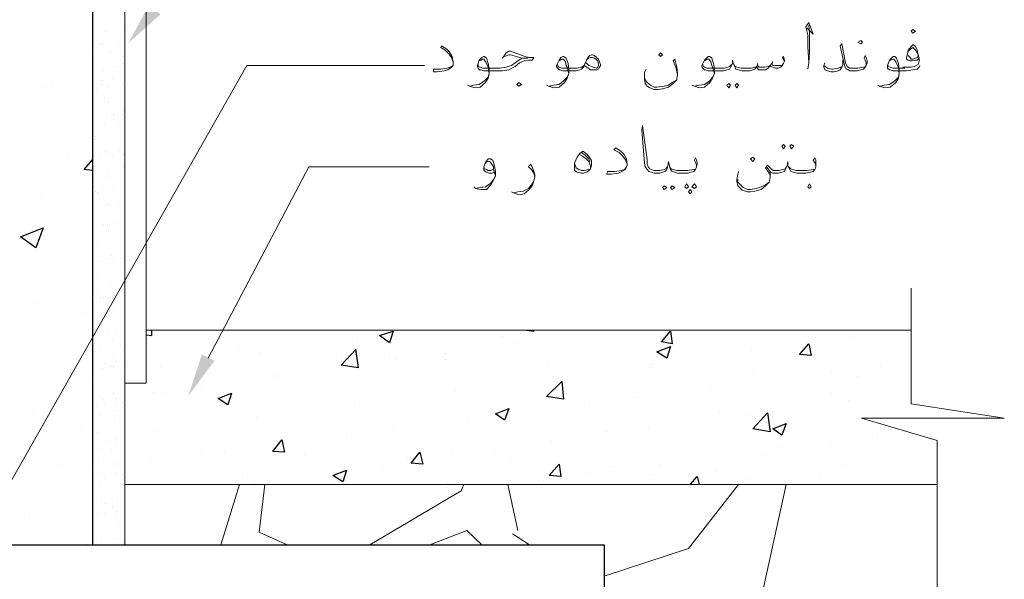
# Model space of a CAD drawing. Header units: metres. Extents: x -18 to 342, y 4 to 63.
# Tile 35 of 173: x 42.11 to 52.68, y 43.69 to 49.69. Entities that reach past the tile are written whole.
import ezdxf

# ---------------------------------------------------------------- set-up
doc = ezdxf.new("R2010")
doc.units = ezdxf.units.M
doc.header["$MEASUREMENT"] = 0
for name, color, linetype in [('PDF3_furn', 7, 'Continuous'), ('PDF3_hatch', 7, 'Continuous'), ('PDF3_hatch-borshi', 7, 'Continuous'), ('PDF3_kaff', 7, 'Continuous'), ('PDF3_shear wall', 7, 'Continuous'), ('PDF3_textt', 7, 'Continuous'), ('PDF3_wall', 7, 'Continuous')]:
    doc.layers.add(name, color=color, linetype=linetype)

msp = doc.modelspace()

# ---------------------------------------------------------------- linework, layer by layer
at = {"layer": 'PDF3_furn', "lineweight": 18}
msp.add_lwpolyline([(51.675, 46.814), (51.675, 45.572), (52.676, 45.418), (51.145, 45.418), (51.954, 45.177), (51.954, 41.796)], dxfattribs=at)
at = {"layer": 'PDF3_hatch', "lineweight": 25}
for points in [[(42.39, 48.962), (42.39, 48.962)], [(42.448, 48.991), (42.448, 48.991)], [(42.631, 48.23), (42.631, 48.23)], [(42.891, 48.076), (42.804, 48.085), (42.891, 48.191)], [(42.766, 48.047), (42.766, 48.047)], [(42.342, 47.816), (42.342, 47.816)], [(42.303, 46.66), (42.303, 46.66)], [(42.814, 46.554), (42.814, 46.554)], [(43.469, 46.313), (43.527, 46.304), (43.527, 46.361)], [(47.292, 46.294), (47.292, 46.294)], [(47.552, 46.361), (47.629, 46.352), (47.629, 46.361)], [(51.029, 46.294), (51.029, 46.294)], [(45.732, 46.246), (45.732, 46.246)], [(47.456, 46.217), (47.456, 46.217)], [(44.461, 46.14), (44.461, 46.14)], [(44.682, 46.121), (44.682, 46.121)], [(45.713, 46.159), (45.742, 45.957), (45.559, 45.986), (45.722, 46.159)], [(45.568, 46.092), (45.568, 46.092)], [(46.079, 46.092), (46.079, 46.092)], [(46.676, 46.111), (46.676, 46.111)], [(49.96, 46.15), (49.96, 46.15)], [(43.623, 45.967), (43.623, 45.967)], [(46.156, 46.044), (46.156, 46.044)], [(46.676, 46.044), (46.676, 46.044)], [(47.784, 45.995), (47.784, 45.995)], [(48.891, 45.995), (48.891, 45.995)], [(51.347, 45.986), (51.347, 45.986)], [(44.846, 45.87), (44.846, 45.87)], [(44.875, 45.88), (44.875, 45.88)], [(47.841, 45.861), (47.841, 45.861)], [(48.881, 45.957), (48.881, 45.957)], [(49.989, 45.909), (49.989, 45.909)], [(50.827, 45.918), (50.827, 45.918)], [(51.097, 45.861), (51.097, 45.861)], [(44.066, 45.764), (44.066, 45.764)], [(43.546, 45.697), (43.546, 45.697)], [(43.671, 45.678), (43.671, 45.678)], [(46.782, 45.716), (46.782, 45.716)], [(49.527, 45.745), (49.527, 45.745)], [(50.827, 45.687), (50.827, 45.687)], [(45.703, 45.562), (45.703, 45.562)], [(48.227, 45.572), (48.227, 45.572)], [(48.737, 45.639), (48.737, 45.639)], [(51, 45.61), (51, 45.61)], [(42.255, 45.514), (42.255, 45.514)], [(49.623, 45.475), (49.623, 45.475)], [(49.941, 45.456), (49.941, 45.456)], [(44.653, 45.427), (44.653, 45.427)], [(46.917, 45.398), (46.917, 45.398)], [(42.775, 45.312), (42.775, 45.312)], [(43.594, 45.283), (43.594, 45.283)], [(45.616, 45.225), (45.616, 45.225)], [(46.127, 45.292), (46.127, 45.292)], [(48.41, 45.273), (48.41, 45.273)], [(48.862, 45.302), (48.862, 45.302)], [(51.318, 45.225), (51.318, 45.225)], [(51.588, 45.273), (51.588, 45.273)], [(47.812, 45.167), (47.812, 45.167)], [(50.808, 45.167), (50.808, 45.167)], [(44.066, 45.08), (44.066, 45.08)], [(44.307, 45.052), (44.307, 45.052)], [(45.164, 45.032), (45.164, 45.032)], [(46.753, 45.023), (46.753, 45.023)], [(47.206, 45.061), (47.206, 45.061)], [(50.114, 45.023), (50.114, 45.023)], [(50.288, 45.1), (50.288, 45.1)], [(42.525, 44.917), (42.525, 44.917)], [(43.517, 44.955), (43.517, 44.955)], [(46.271, 44.984), (46.271, 44.984)], [(47.379, 44.946), (47.379, 44.946)], [(48.978, 44.926), (48.978, 44.926)], [(50.971, 44.917), (50.971, 44.917)], [(44.499, 44.801), (44.499, 44.801)], [(45.674, 44.869), (45.674, 44.869)], [(46.002, 44.859), (46.002, 44.859)], [(48.198, 44.82), (48.198, 44.82)], [(48.487, 44.897), (48.487, 44.897)], [(48.91, 44.811), (48.91, 44.811)], [(49.585, 44.849), (49.585, 44.849)], [(50.692, 44.801), (50.692, 44.801)], [(44.634, 44.734), (44.634, 44.734)], [(45.607, 44.753), (45.607, 44.753)], [(46.705, 44.714), (46.705, 44.714)], [(47.678, 44.753), (47.678, 44.753)], [(49.305, 44.705), (49.382, 44.792), (49.402, 44.705)], [(49.912, 44.772), (49.912, 44.772)], [(42.217, 44.368), (42.217, 44.368)], [(42.843, 44.04), (42.843, 44.04)]]:
    msp.add_lwpolyline(points, dxfattribs=at)
for points in [[(42.361, 47.459), (42.284, 47.247), (42.12, 47.363)], [(46.117, 46.352), (46.079, 46.227), (45.973, 46.304)], [(49.093, 46.352), (49.113, 46.217), (48.997, 46.236)], [(49.093, 46.188), (49.055, 46.063), (48.949, 46.13)], [(50.577, 46.217), (50.605, 46.092), (50.48, 46.101)], [(47.947, 45.62), (47.764, 45.649), (47.928, 45.812)], [(44.384, 45.687), (44.345, 45.562), (44.239, 45.629)], [(47.36, 45.523), (47.312, 45.398), (47.215, 45.466)], [(50.162, 45.273), (49.979, 45.302), (50.134, 45.475)], [(50.336, 45.36), (50.288, 45.235), (50.191, 45.302)], [(44.923, 45.186), (44.952, 45.052), (44.827, 45.061)], [(46.406, 45.052), (46.435, 44.926), (46.31, 44.936)], [(47.899, 44.926), (47.918, 44.792), (47.793, 44.801)], [(45.616, 44.859), (45.578, 44.734), (45.472, 44.801)]]:
    msp.add_lwpolyline(points, close=True, dxfattribs=at)
at = {"layer": 'PDF3_hatch-borshi', "lineweight": 18}
for points in [[(43.035, 49.569), (43.035, 49.569)], [(43.199, 49.588), (43.199, 49.588)], [(42.9, 49.501), (42.9, 49.501)], [(43.17, 49.453), (43.17, 49.453)], [(42.968, 49.424), (42.968, 49.424)], [(42.997, 49.434), (42.997, 49.434)], [(43.055, 49.366), (43.055, 49.366)], [(43.083, 49.347), (43.083, 49.347)], [(42.929, 49.337), (42.929, 49.337)], [(43.209, 49.299), (43.209, 49.299)], [(43.006, 49.145), (43.006, 49.145)], [(43.161, 49.193), (43.161, 49.193)], [(43.209, 49.222), (43.209, 49.222)], [(42.91, 49.029), (42.91, 49.029)], [(42.987, 49.039), (42.987, 49.039)], [(43.103, 49.058), (43.103, 49.058)], [(42.91, 48.952), (42.91, 48.952)], [(42.939, 48.933), (42.939, 48.933)], [(42.987, 49), (42.987, 49)], [(43.055, 48.962), (43.055, 48.962)], [(43.218, 49.01), (43.218, 49.01)], [(43.016, 48.856), (43.016, 48.856)], [(43.064, 48.808), (43.064, 48.808)], [(43.228, 48.721), (43.228, 48.721)], [(43.045, 48.663), (43.045, 48.663)], [(43.112, 48.625), (43.112, 48.625)], [(43.122, 48.673), (43.122, 48.673)], [(43.218, 48.673), (43.218, 48.673)], [(43.026, 48.567), (43.026, 48.567)], [(43.17, 48.586), (43.17, 48.586)], [(42.929, 48.442), (42.929, 48.442)], [(42.929, 48.403), (42.929, 48.403)], [(43.238, 48.442), (43.238, 48.442)], [(43.18, 48.288), (43.18, 48.288)], [(42.978, 48.259), (42.978, 48.259)], [(43.035, 48.278), (43.035, 48.278)], [(43.074, 48.259), (43.074, 48.259)], [(43.103, 48.239), (43.103, 48.239)], [(43.228, 48.249), (43.228, 48.249)], [(43.228, 48.114), (43.228, 48.114)], [(43.045, 47.999), (43.045, 47.999)], [(43.055, 48.066), (43.055, 48.066)], [(42.92, 47.864), (42.92, 47.864)], [(42.997, 47.883), (42.997, 47.883)], [(43.112, 47.893), (43.112, 47.893)], [(42.929, 47.854), (42.929, 47.854)], [(42.949, 47.835), (42.949, 47.835)], [(42.958, 47.825), (42.958, 47.825)], [(43.055, 47.71), (43.055, 47.71)], [(43.083, 47.71), (43.083, 47.71)], [(43.17, 47.69), (43.17, 47.69)], [(43.238, 47.575), (43.238, 47.575)], [(43.006, 47.498), (43.006, 47.498)], [(43.055, 47.498), (43.055, 47.498)], [(43.064, 47.459), (43.064, 47.459)], [(43.132, 47.507), (43.132, 47.507)], [(43.064, 47.421), (43.064, 47.421)], [(42.949, 47.296), (42.949, 47.296)], [(43.074, 47.132), (43.074, 47.132)], [(43.093, 47.161), (43.093, 47.161)], [(43.122, 47.132), (43.122, 47.132)], [(43.122, 47.132), (43.122, 47.132)], [(43.189, 47.132), (43.189, 47.132)], [(42.987, 47.103), (42.987, 47.103)], [(43.189, 47.084), (43.189, 47.084)], [(42.949, 46.939), (42.949, 46.939)], [(43.083, 46.843), (43.083, 46.843)], [(42.9, 46.708), (42.9, 46.708)], [(42.929, 46.708), (42.929, 46.708)], [(42.949, 46.747), (42.949, 46.747)], [(42.978, 46.718), (42.978, 46.718)], [(43.006, 46.718), (43.006, 46.718)], [(43.132, 46.737), (43.132, 46.737)], [(43.112, 46.602), (43.112, 46.602)], [(43.074, 46.564), (43.074, 46.564)], [(43.093, 46.554), (43.093, 46.554)], [(42.91, 46.419), (42.91, 46.419)], [(42.9, 46.381), (42.9, 46.381)], [(42.968, 46.342), (42.968, 46.342)], [(43.064, 46.342), (43.064, 46.342)], [(43.141, 46.352), (43.141, 46.352)], [(42.968, 46.188), (42.968, 46.188)], [(43.103, 46.265), (43.103, 46.265)], [(43.189, 46.198), (43.189, 46.198)], [(42.92, 46.13), (42.92, 46.13)], [(43.026, 46.005), (43.026, 46.005)], [(43.083, 45.967), (43.083, 45.967)], [(43.112, 46.053), (43.112, 46.053)], [(43.112, 45.976), (43.112, 45.976)], [(43.141, 46.024), (43.141, 46.024)], [(43.199, 45.967), (43.199, 45.967)], [(42.997, 45.947), (42.997, 45.947)], [(42.929, 45.841), (42.929, 45.841)], [(43.122, 45.687), (43.122, 45.687)], [(42.939, 45.552), (42.939, 45.552)], [(42.939, 45.552), (42.939, 45.552)], [(42.968, 45.639), (42.968, 45.639)], [(42.997, 45.62), (42.997, 45.62)], [(43.016, 45.562), (43.016, 45.562)], [(43.141, 45.629), (43.141, 45.629)], [(43.141, 45.572), (43.141, 45.572)], [(43.209, 45.591), (43.209, 45.591)], [(42.968, 45.446), (42.968, 45.446)], [(43.132, 45.495), (43.132, 45.495)], [(43.132, 45.398), (43.132, 45.398)], [(42.949, 45.263), (42.949, 45.263)], [(43.074, 45.177), (43.074, 45.177)], [(43.151, 45.186), (43.151, 45.186)], [(42.987, 45.08), (42.987, 45.08)], [(43.093, 45.071), (43.093, 45.071)], [(43.141, 45.109), (43.141, 45.109)], [(42.958, 44.974), (42.958, 44.974)], [(43.132, 44.946), (43.132, 44.946)], [(43.161, 44.926), (43.161, 44.926)], [(42.92, 44.878), (42.92, 44.878)], [(42.987, 44.84), (42.987, 44.84)], [(43.151, 44.83), (43.151, 44.83)], [(43.218, 44.811), (43.218, 44.811)], [(43.016, 44.782), (43.016, 44.782)], [(43.209, 44.695), (43.209, 44.695)], [(44.268, 44.06), (44.47, 44.705)], [(44.981, 44.06), (44.682, 44.194), (44.74, 44.705)], [(46.878, 44.705), (46.849, 44.637), (45.867, 44.06)], [(47.456, 44.214), (47.35, 44.705)], [(48.381, 43.722), (49.286, 44.021), (49.825, 44.705)], [(50.336, 44.705), (49.989, 43.125), (50.557, 42.22)], [(42.968, 44.686), (42.968, 44.686)], [(42.987, 44.541), (42.987, 44.541)], [(43.016, 44.512), (43.016, 44.512)], [(43.045, 44.503), (43.045, 44.503)], [(43.161, 44.541), (43.161, 44.541)], [(42.949, 44.387), (42.949, 44.387)], [(42.978, 44.397), (42.978, 44.397)], [(43.026, 44.397), (43.026, 44.397)], [(43.103, 44.464), (43.103, 44.464)], [(43.151, 44.416), (43.151, 44.416)], [(43.151, 44.397), (43.151, 44.397)], [(43.17, 44.252), (43.17, 44.252)], [(47.071, 44.06), (46.907, 44.214), (46.512, 44.06)], [(47.398, 44.175), (47.581, 44.06)], [(42.987, 44.108), (42.987, 44.108)], [(43.161, 44.127), (43.161, 44.127)], [(43.228, 44.088), (43.228, 44.088)]]:
    msp.add_lwpolyline(points, dxfattribs=at)
at = {"layer": 'PDF3_kaff', "lineweight": 20}
for points in [[(43.238, 53.903), (43.238, 44.06)], [(43.469, 45.793), (43.238, 45.793), (43.469, 45.793), (43.469, 46.679), (43.469, 48.076), (43.469, 50.368)], [(51.675, 46.361), (43.469, 46.361)], [(43.238, 44.705), (51.954, 44.705)]]:
    msp.add_lwpolyline(points, dxfattribs=at)
at = {"layer": 'PDF3_shear wall', "lineweight": 30}
msp.add_lwpolyline([(42.891, 53.903), (42.891, 44.06)], dxfattribs=at)
at = {"layer": 'PDF3_textt', "lineweight": 20}
for points in [[(50.557, 49.607), (50.625, 49.54), (50.577, 49.665), (50.548, 49.617), (50.567, 49.53), (50.567, 49.405), (50.577, 49.231), (50.567, 49.164)], [(50.577, 49.231), (50.586, 49.357), (50.586, 49.549), (50.577, 49.636)], [(46.763, 49.241), (46.743, 49.289), (46.714, 49.328), (46.676, 49.366), (46.628, 49.395), (46.637, 49.414), (46.695, 49.376), (46.724, 49.347), (46.753, 49.299), (46.763, 49.241), (46.763, 49.231), (46.763, 49.203), (46.743, 49.183), (46.705, 49.154), (46.666, 49.145), (46.589, 49.135), (46.551, 49.135), (46.551, 49.164), (46.628, 49.164), (46.695, 49.174), (46.734, 49.183), (46.763, 49.203)], [(47.292, 49.28), (47.331, 49.337), (47.36, 49.357), (47.379, 49.357), (47.485, 49.318), (47.533, 49.299), (47.572, 49.289), (47.629, 49.289), (47.61, 49.26), (47.572, 49.26), (47.523, 49.251), (47.475, 49.231), (47.427, 49.193), (47.36, 49.154), (47.292, 49.145), (47.206, 49.145), (47.09, 49.145), (47.061, 49.154), (47.042, 49.154), (47.032, 49.174), (47.023, 49.193), (47.023, 49.203), (47.042, 49.26), (47.071, 49.289), (47.09, 49.299), (47.1, 49.299), (47.119, 49.28), (47.138, 49.222), (47.148, 49.164), (47.148, 49.116), (47.138, 49.068), (47.109, 49.02), (47.052, 48.971), (46.994, 48.962), (46.936, 48.981), (46.917, 48.991)], [(51.193, 49.203), (51.193, 49.231), (51.183, 49.26), (51.174, 49.28), (51.183, 49.309), (51.193, 49.289), (51.203, 49.251), (51.203, 49.231), (51.193, 49.203), (51.183, 49.183), (51.164, 49.164), (51.135, 49.154), (51.097, 49.145), (51.039, 49.145), (51.02, 49.145), (51, 49.154), (50.981, 49.164), (50.962, 49.203), (50.914, 49.414), (50.933, 49.434), (50.971, 49.231), (50.991, 49.193), (51, 49.183), (51.02, 49.174), (51.039, 49.174), (51.106, 49.174), (51.164, 49.183), (51.183, 49.183)], [(51.761, 49.28), (51.742, 49.26), (51.723, 49.26), (51.684, 49.251), (51.665, 49.251), (51.646, 49.26), (51.626, 49.27), (51.626, 49.289), (51.636, 49.328), (51.646, 49.366), (51.675, 49.405), (51.694, 49.424), (51.703, 49.424), (51.723, 49.405), (51.742, 49.366), (51.752, 49.318), (51.761, 49.28), (51.761, 49.251), (51.752, 49.212), (51.713, 49.193), (51.675, 49.183), (51.607, 49.183), (51.588, 49.183)], [(51.646, 49.357), (51.675, 49.386), (51.694, 49.395), (51.723, 49.366), (51.752, 49.318), (51.752, 49.299), (51.742, 49.289), (51.723, 49.28), (51.694, 49.27), (51.675, 49.27), (51.665, 49.289), (51.646, 49.309)], [(47.042, 49.251), (47.061, 49.26), (47.08, 49.27), (47.09, 49.27), (47.109, 49.241), (47.129, 49.203), (47.138, 49.183), (47.148, 49.116), (47.138, 49.077), (47.1, 49.039), (47.042, 49), (46.984, 48.991), (46.946, 48.981)], [(47.032, 49.212), (47.032, 49.193), (47.052, 49.183), (47.08, 49.174), (47.206, 49.174), (47.263, 49.174), (47.331, 49.183), (47.389, 49.203), (47.466, 49.26), (47.504, 49.28), (47.562, 49.28), (47.504, 49.28), (47.379, 49.318), (47.36, 49.318), (47.312, 49.299)], [(48.169, 49.203), (48.159, 49.183), (48.14, 49.164), (48.121, 49.154), (48.082, 49.145), (48.053, 49.145), (47.938, 49.145), (47.909, 49.154), (47.899, 49.154), (47.88, 49.174), (47.87, 49.193), (47.87, 49.203), (47.899, 49.26), (47.918, 49.289), (47.938, 49.299), (47.947, 49.299), (47.976, 49.28), (47.995, 49.222), (48.005, 49.164), (48.005, 49.116), (47.986, 49.068), (47.957, 49.02), (47.899, 48.971), (47.841, 48.962), (47.784, 48.981), (47.764, 48.991)], [(47.899, 49.251), (47.909, 49.26), (47.928, 49.27), (47.947, 49.27), (47.966, 49.241), (47.976, 49.203), (47.986, 49.183), (48.005, 49.116), (47.986, 49.077), (47.947, 49.039), (47.899, 49), (47.841, 48.991), (47.793, 48.981)], [(48.188, 49.26), (48.217, 49.28), (48.236, 49.289), (48.255, 49.289), (48.275, 49.28), (48.294, 49.27), (48.313, 49.251), (48.323, 49.212), (48.323, 49.203), (48.313, 49.183), (48.304, 49.174), (48.265, 49.183), (48.217, 49.203), (48.188, 49.231)], [(49.17, 49.106), (49.151, 49.183), (49.122, 49.251), (49.142, 49.27), (49.161, 49.183), (49.17, 49.116), (49.17, 49.097), (49.161, 49.068), (49.161, 49.048), (49.122, 49.01), (49.074, 48.971), (49.007, 48.952), (48.959, 48.943), (48.92, 48.943), (48.872, 48.962), (48.843, 48.981), (48.824, 49.01), (48.814, 49.058), (48.814, 49.077), (48.814, 49.126), (48.833, 49.164)], [(50.317, 49.251), (50.297, 49.289), (50.307, 49.299), (50.317, 49.26), (50.317, 49.251), (50.307, 49.222), (50.297, 49.203), (50.278, 49.183), (50.249, 49.174), (50.22, 49.174), (50.191, 49.183), (50.172, 49.193), (50.162, 49.203), (50.143, 49.174), (50.114, 49.154), (50.085, 49.154), (50.066, 49.154), (50.037, 49.154), (50.028, 49.174), (50.018, 49.193), (49.999, 49.164), (49.979, 49.154), (49.941, 49.145), (49.902, 49.145), (49.864, 49.145), (49.825, 49.154), (49.796, 49.164), (49.787, 49.183), (49.768, 49.222), (49.758, 49.26), (49.758, 49.222), (49.739, 49.183), (49.729, 49.164), (49.7, 49.154), (49.662, 49.145), (49.623, 49.145), (49.498, 49.145), (49.469, 49.154), (49.459, 49.154), (49.44, 49.174), (49.43, 49.193), (49.43, 49.203), (49.459, 49.26), (49.488, 49.289), (49.498, 49.299), (49.517, 49.299), (49.536, 49.28), (49.556, 49.222), (49.565, 49.164), (49.565, 49.116), (49.546, 49.068), (49.517, 49.02), (49.459, 48.971), (49.402, 48.962), (49.353, 48.981), (49.324, 48.991)], [(49.459, 49.251), (49.469, 49.26), (49.488, 49.27), (49.507, 49.27), (49.527, 49.241), (49.536, 49.203), (49.546, 49.183), (49.565, 49.116), (49.546, 49.077), (49.517, 49.039), (49.459, 49), (49.402, 48.991), (49.353, 48.981)], [(50.191, 49.241), (50.182, 49.222)], [(50.943, 49.26), (50.943, 49.212), (50.933, 49.183), (50.914, 49.154), (50.894, 49.145), (50.846, 49.135), (50.817, 49.135), (50.779, 49.145), (50.75, 49.154), (50.74, 49.183), (50.74, 49.203), (50.75, 49.231)], [(51.771, 49.203), (51.761, 49.183), (51.742, 49.164), (51.694, 49.154), (51.626, 49.145), (51.607, 49.145), (51.482, 49.145), (51.453, 49.154), (51.443, 49.154), (51.424, 49.174), (51.424, 49.193), (51.424, 49.203), (51.443, 49.26), (51.472, 49.289), (51.482, 49.299), (51.501, 49.299), (51.52, 49.28), (51.54, 49.222), (51.549, 49.164), (51.549, 49.116), (51.54, 49.068), (51.511, 49.02), (51.453, 48.971), (51.395, 48.962), (51.337, 48.981), (51.318, 48.991)], [(51.443, 49.251), (51.453, 49.26), (51.482, 49.27), (51.492, 49.27), (51.511, 49.241), (51.53, 49.203), (51.54, 49.183), (51.549, 49.116), (51.54, 49.077), (51.501, 49.039), (51.443, 49), (51.386, 48.991), (51.347, 48.981)], [(40.502, 42.076), (44.547, 49.203), (46.454, 49.203)], [(47.88, 49.212), (47.889, 49.193), (47.899, 49.183), (47.928, 49.174), (48.053, 49.174), (48.092, 49.174), (48.14, 49.183), (48.169, 49.203), (48.178, 49.231)], [(49.748, 49.212), (49.729, 49.193), (49.71, 49.183), (49.671, 49.174), (49.623, 49.174), (49.488, 49.174), (49.459, 49.183), (49.45, 49.193), (49.44, 49.212)], [(49.777, 49.212), (49.787, 49.193), (49.806, 49.183), (49.854, 49.174), (49.902, 49.174), (49.96, 49.174), (49.999, 49.183), (50.018, 49.193), (50.028, 49.203), (50.047, 49.183), (50.076, 49.183), (50.105, 49.183), (50.143, 49.193), (50.162, 49.203), (50.182, 49.222), (50.191, 49.203), (50.211, 49.203), (50.259, 49.203), (50.288, 49.203), (50.307, 49.222)], [(50.028, 49.222), (50.028, 49.203)], [(50.74, 49.203), (50.779, 49.174), (50.827, 49.164), (50.837, 49.164), (50.894, 49.174), (50.914, 49.183), (50.933, 49.183)], [(51.607, 49.174), (51.482, 49.174), (51.453, 49.183), (51.434, 49.193), (51.424, 49.212)], [(48.814, 49.077), (48.824, 49.048), (48.843, 49.02), (48.881, 48.991), (48.92, 48.971), (48.949, 48.971), (49.026, 48.981), (49.074, 48.991), (49.113, 49.02), (49.161, 49.048)], [(49.373, 48.114), (49.373, 48.134), (49.363, 48.162), (49.353, 48.182), (49.363, 48.211), (49.373, 48.191), (49.382, 48.153), (49.382, 48.143), (49.373, 48.114), (49.363, 48.085), (49.344, 48.066), (49.315, 48.056), (49.276, 48.047), (49.219, 48.047), (49.17, 48.047), (49.142, 48.056), (49.113, 48.066), (49.093, 48.085), (49.084, 48.124), (49.074, 48.172), (49.064, 48.124), (49.055, 48.085), (49.036, 48.066), (49.007, 48.056), (48.978, 48.047), (48.93, 48.047), (48.92, 48.047), (48.891, 48.056), (48.862, 48.066), (48.843, 48.085), (48.824, 48.114), (48.814, 48.153), (48.785, 48.509), (48.795, 48.557), (48.843, 48.191), (48.843, 48.143), (48.853, 48.114), (48.872, 48.095), (48.891, 48.085), (48.92, 48.076), (48.93, 48.076), (48.978, 48.076), (49.026, 48.085), (49.045, 48.095), (49.055, 48.114)], [(48.631, 48.143), (48.612, 48.191), (48.583, 48.23), (48.544, 48.268), (48.487, 48.297), (48.506, 48.317), (48.564, 48.278), (48.593, 48.249), (48.621, 48.201), (48.631, 48.143), (48.631, 48.134), (48.621, 48.114), (48.612, 48.085), (48.573, 48.066), (48.535, 48.047), (48.458, 48.037), (48.41, 48.037), (48.419, 48.066), (48.496, 48.066), (48.564, 48.076), (48.602, 48.085), (48.621, 48.114)], [(47.206, 48.056), (47.177, 48.047), (47.148, 48.047), (47.119, 48.056), (47.109, 48.066), (47.09, 48.076), (47.09, 48.095), (47.09, 48.114), (47.109, 48.162), (47.138, 48.201), (47.148, 48.201), (47.167, 48.201), (47.186, 48.182), (47.206, 48.124), (47.215, 48.066), (47.215, 48.018), (47.196, 47.97), (47.167, 47.922), (47.119, 47.873), (47.061, 47.873), (47.003, 47.883), (46.984, 47.902)], [(48.111, 48.249), (48.149, 48.23), (48.188, 48.201), (48.217, 48.172), (48.236, 48.124), (48.236, 48.105)], [(48.14, 48.268), (48.178, 48.239), (48.217, 48.201), (48.227, 48.172)], [(50.654, 48.114), (50.654, 48.134), (50.644, 48.162), (50.625, 48.182), (50.644, 48.211), (50.654, 48.191), (50.654, 48.153), (50.654, 48.143), (50.654, 48.114), (50.644, 48.085), (50.625, 48.066), (50.596, 48.056), (50.548, 48.047), (50.49, 48.047), (50.451, 48.047), (50.413, 48.056), (50.384, 48.066), (50.374, 48.085), (50.355, 48.124), (50.355, 48.172), (50.345, 48.124), (50.326, 48.085), (50.317, 48.066), (50.288, 48.056), (50.249, 48.047), (50.211, 48.047), (50.191, 48.047), (50.172, 48.056), (50.162, 48.066), (50.124, 48.114)], [(44.133, 46.063), (45.212, 48.114), (46.503, 48.114)], [(47.109, 48.153), (47.119, 48.172), (47.138, 48.172), (47.157, 48.172), (47.177, 48.143), (47.196, 48.114), (47.196, 48.085), (47.215, 48.018), (47.196, 47.979), (47.167, 47.941), (47.109, 47.902), (47.052, 47.893), (47.003, 47.883)], [(47.196, 48.085), (47.167, 48.076), (47.138, 48.076), (47.119, 48.085), (47.1, 48.095), (47.09, 48.114)], [(47.639, 48.008), (47.629, 48.047), (47.601, 48.085), (47.572, 48.114), (47.591, 48.143), (47.61, 48.114), (47.629, 48.066), (47.639, 48.028), (47.639, 48.008), (47.629, 47.96), (47.61, 47.912), (47.572, 47.864), (47.523, 47.825), (47.466, 47.816), (47.408, 47.835), (47.389, 47.845)], [(48.217, 48.085), (48.169, 48.076), (48.14, 48.076), (48.111, 48.085), (48.082, 48.105), (48.063, 48.153)], [(49.084, 48.114), (49.103, 48.095), (49.122, 48.085), (49.161, 48.076), (49.219, 48.076), (49.276, 48.076), (49.344, 48.085), (49.363, 48.085)], [(50.336, 48.114), (50.326, 48.095), (50.297, 48.085), (50.259, 48.076), (50.211, 48.076), (50.201, 48.076), (50.182, 48.085), (50.162, 48.105), (50.134, 48.134), (50.114, 48.105), (50.153, 48.047), (50.162, 48.018)], [(50.365, 48.114), (50.384, 48.095), (50.403, 48.085), (50.442, 48.076), (50.49, 48.076), (50.557, 48.076), (50.625, 48.085), (50.644, 48.085)], [(50.162, 48.066), (50.162, 48.018), (50.162, 47.999), (50.153, 47.951), (50.114, 47.912), (50.066, 47.873), (49.999, 47.854), (49.951, 47.845), (49.922, 47.845), (49.864, 47.864), (49.845, 47.883), (49.816, 47.912), (49.806, 47.96), (49.806, 47.979), (49.816, 48.037), (49.825, 48.066)], [(49.816, 47.979), (49.816, 47.951), (49.845, 47.922), (49.873, 47.893), (49.922, 47.873), (49.951, 47.873), (50.018, 47.883), (50.066, 47.902), (50.114, 47.922), (50.153, 47.951)], [(47.408, 47.835), (47.456, 47.845), (47.514, 47.854), (47.572, 47.883), (47.61, 47.931), (47.629, 47.96)]]:
    msp.add_lwpolyline(points, dxfattribs=at)
for points in [[(51.694, 49.549), (51.723, 49.569), (51.694, 49.588), (51.675, 49.569)], [(51.135, 49.434), (51.154, 49.453), (51.135, 49.472), (51.106, 49.453)], [(48.169, 49.203), (48.188, 49.251), (48.207, 49.289), (48.227, 49.309), (48.246, 49.318), (48.255, 49.318), (48.275, 49.309), (48.323, 49.27), (48.332, 49.241), (48.342, 49.212), (48.342, 49.203), (48.332, 49.183), (48.323, 49.164), (48.304, 49.154), (48.275, 49.154), (48.255, 49.154), (48.236, 49.154), (48.198, 49.183)], [(48.987, 49.337), (49.007, 49.318), (48.987, 49.299), (48.968, 49.318)], [(47.466, 48.981), (47.495, 49), (47.466, 49.02), (47.446, 49)], [(49.719, 49.01), (49.739, 48.991), (49.719, 48.962), (49.7, 48.991)], [(49.806, 49.01), (49.825, 48.991), (49.806, 48.962), (49.787, 48.991)], [(50.307, 48.355), (50.326, 48.336), (50.307, 48.307), (50.288, 48.336)], [(50.394, 48.355), (50.413, 48.336), (50.394, 48.307), (50.374, 48.336)], [(48.149, 48.278), (48.159, 48.278), (48.198, 48.249), (48.227, 48.211), (48.246, 48.182), (48.246, 48.153), (48.246, 48.134), (48.236, 48.095), (48.217, 48.076), (48.198, 48.056), (48.159, 48.047), (48.14, 48.047), (48.092, 48.056), (48.082, 48.066), (48.063, 48.076), (48.063, 48.095), (48.063, 48.105), (48.063, 48.153), (48.092, 48.22), (48.121, 48.259)], [(49.979, 48.22), (49.999, 48.201), (49.979, 48.172), (49.951, 48.201)], [(49.026, 47.912), (49.055, 47.893), (49.026, 47.873), (49.007, 47.893)], [(49.113, 47.912), (49.142, 47.893), (49.113, 47.873), (49.093, 47.893)], [(49.267, 47.931), (49.286, 47.902), (49.267, 47.883), (49.247, 47.902)], [(49.305, 47.873), (49.324, 47.845), (49.305, 47.825), (49.286, 47.845)], [(49.353, 47.931), (49.373, 47.902), (49.353, 47.883), (49.324, 47.902)], [(50.586, 47.883), (50.605, 47.902), (50.586, 47.931), (50.567, 47.902)]]:
    msp.add_lwpolyline(points, close=True, dxfattribs=at)
at = {"layer": 'PDF3_textt', "transparency": 33554559}
for points in [[(43.623, 49.752), (43.276, 49.443), (43.498, 49.848)], [(44.201, 46.034), (43.921, 45.658), (44.066, 46.101)]]:
    msp.add_solid(points, dxfattribs=at)
at = {"layer": 'PDF3_wall', "lineweight": 25}
msp.add_lwpolyline([(34.579, 38.31), (34.579, 44.06), (48.381, 44.06), (48.381, 38.31)], dxfattribs=at)

doc.saveas('drawing.dxf')
